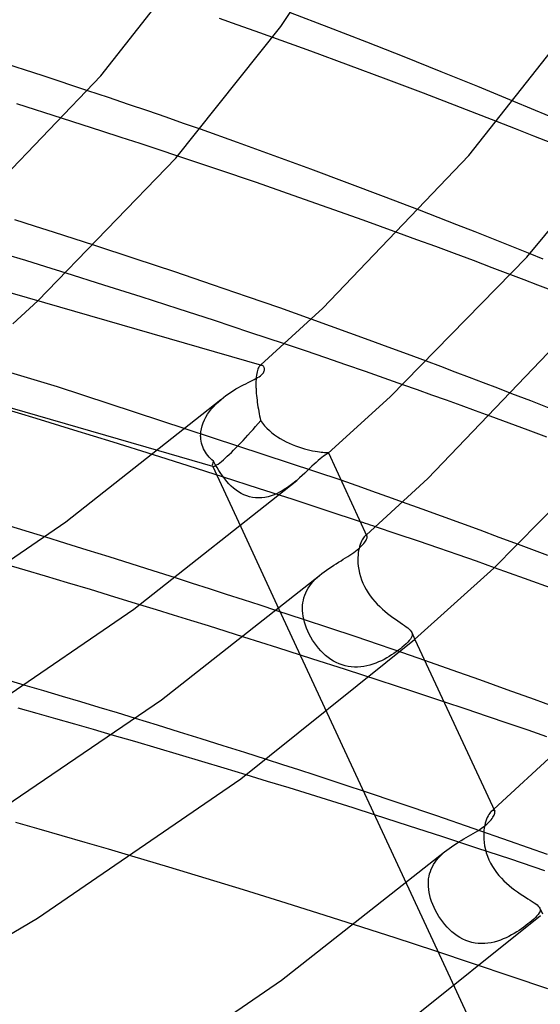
# Model space of a CAD drawing. Header units: millimetres. Extents: x -273 to 273, y -156 to 255.
# Tile 79 of 98: x 132 to 151, y 110 to 145. Entities that reach past the tile are written whole.
import ezdxf

# ---------------------------------------------------------------- set-up
doc = ezdxf.new("R2010")
doc.units = ezdxf.units.MM
doc.layers.add('HIDDEN', color=7, linetype='Continuous')
doc.layers.add('THICK', color=7, linetype='Continuous')

msp = doc.modelspace()

# ---------------------------------------------------------------- linework, layer by layer
at = {"layer": 'HIDDEN'}
for p, q in [((139.741, 145.177), (139.097, 145.405)), ((140.385, 144.949), (139.741, 145.177)), ((141.028, 144.719), (140.385, 144.949)), ((135.09, 142.55), (134.342, 142.8)), ((135.813, 142.305), (135.09, 142.55)), ((150.379, 142.144), (149.74, 142.411)), ((136.509, 142.068), (135.813, 142.305)), ((137.174, 141.839), (136.509, 142.068)), ((151.018, 141.876), (150.379, 142.144)), ((134.143, 141.569), (133.432, 141.798)), ((137.804, 141.619), (137.174, 141.839)), ((134.848, 141.341), (134.143, 141.569)), ((135.546, 141.113), (134.848, 141.341)), ((138.415, 141.404), (137.804, 141.619)), ((149.799, 141.418), (149.142, 141.676)), ((150.453, 141.16), (149.799, 141.418)), ((136.237, 140.887), (135.546, 141.113)), ((151.104, 140.901), (150.453, 141.16)), ((136.918, 140.662), (136.237, 140.887)), ((137.59, 140.438), (136.918, 140.662)), ((147.004, 138.216), (146.33, 138.477)), ((132.421, 137.901), (131.704, 138.13)), ((147.675, 137.955), (147.004, 138.216)), ((133.137, 137.671), (132.421, 137.901)), ((148.342, 137.693), (147.675, 137.955)), ((133.851, 137.44), (133.137, 137.671)), ((134.559, 137.21), (133.851, 137.44)), ((146.233, 137.413), (145.549, 137.663)), ((146.915, 137.161), (146.233, 137.413)), ((149.006, 137.431), (148.342, 137.693)), ((149.666, 137.168), (149.006, 137.431)), ((147.596, 136.909), (146.915, 137.161)), ((150.322, 136.904), (149.666, 137.168)), ((132.099, 136.658), (131.369, 136.883)), ((148.275, 136.655), (147.596, 136.909)), ((132.829, 136.432), (132.099, 136.658)), ((133.557, 136.205), (132.829, 136.432)), ((148.952, 136.4), (148.275, 136.655)), ((149.627, 136.144), (148.952, 136.4)), ((131.935, 134.643), (132.233, 134.92)), ((132.233, 134.92), (132.54, 135.207)), ((133.25, 132.088), (124.068, 134.873)), ((131.634, 134.367), (131.935, 134.643)), ((143.113, 134.291), (142.416, 134.542)), ((143.809, 134.039), (143.113, 134.291)), ((144.505, 133.786), (143.809, 134.039)), ((142.203, 133.39), (141.445, 133.646)), ((145.199, 133.531), (144.505, 133.786)), ((145.891, 133.275), (145.199, 133.531)), ((142.944, 133.138), (142.203, 133.39)), ((143.668, 132.89), (142.944, 133.138)), ((146.582, 133.018), (145.891, 133.275)), ((140.518, 132.804), (140.501, 132.773)), ((140.536, 132.829), (140.518, 132.804)), ((140.555, 132.849), (140.536, 132.829)), ((140.554, 132.848), (140.56, 132.854)), ((140.569, 132.86), (140.555, 132.849)), ((140.56, 132.854), (140.567, 132.86)), ((140.567, 132.86), (140.573, 132.865)), ((140.584, 132.867), (140.569, 132.86)), ((140.573, 132.865), (140.58, 132.871)), ((140.58, 132.871), (140.586, 132.877)), ((140.598, 132.872), (140.584, 132.867)), ((140.586, 132.877), (140.593, 132.883)), ((140.613, 132.874), (140.598, 132.872)), ((140.627, 132.872), (140.613, 132.874)), ((140.641, 132.868), (140.627, 132.872)), ((144.372, 132.646), (143.668, 132.89)), ((140.427, 132.444), (140.421, 132.365)), ((140.435, 132.516), (140.427, 132.444)), ((140.445, 132.581), (140.435, 132.516)), ((140.456, 132.639), (140.445, 132.581)), ((140.47, 132.69), (140.456, 132.639)), ((140.485, 132.735), (140.47, 132.69)), ((140.501, 132.773), (140.485, 132.735)), ((145.055, 132.407), (144.372, 132.646)), ((143.495, 128.715), (133.25, 132.088)), ((140.421, 132.365), (140.417, 132.279)), ((140.417, 132.279), (140.417, 132.188)), ((140.417, 132.188), (140.418, 132.091)), ((140.418, 132.091), (140.419, 132.077)), ((140.419, 132.077), (140.419, 132.063)), ((145.724, 132.171), (145.055, 132.407)), ((140.419, 132.063), (140.42, 132.048)), ((140.42, 132.048), (140.42, 132.034)), ((140.42, 132.034), (140.421, 132.02)), ((140.421, 132.02), (140.422, 132.005)), ((140.422, 132.005), (140.426, 131.931)), ((140.426, 131.931), (140.431, 131.854)), ((140.431, 131.854), (140.438, 131.775)), ((140.438, 131.775), (140.446, 131.696)), ((150.344, 131.583), (149.667, 131.845)), ((138.814, 131.294), (138.893, 131.385)), ((138.893, 131.385), (138.977, 131.473)), ((138.977, 131.473), (139.065, 131.557)), ((139.065, 131.557), (139.156, 131.637)), ((140.446, 131.696), (140.456, 131.616)), ((140.456, 131.616), (140.466, 131.534)), ((140.466, 131.534), (140.478, 131.452)), ((140.478, 131.452), (140.491, 131.37)), ((140.491, 131.37), (140.505, 131.287)), ((151.018, 131.32), (150.344, 131.583)), ((138.557, 130.898), (138.611, 131.001)), ((138.611, 131.001), (138.672, 131.102)), ((138.672, 131.102), (138.74, 131.199)), ((138.74, 131.199), (138.814, 131.294)), ((140.505, 131.287), (140.52, 131.204)), ((140.52, 131.204), (140.535, 131.121)), ((140.535, 131.121), (140.552, 131.039)), ((140.552, 131.039), (140.57, 130.958)), ((149.566, 130.785), (148.88, 131.037)), ((138.447, 130.579), (138.475, 130.686)), ((138.475, 130.686), (138.512, 130.793)), ((138.512, 130.793), (138.557, 130.898)), ((140.57, 130.958), (140.588, 130.877)), ((140.588, 130.877), (140.657, 130.779)), ((140.657, 130.779), (140.732, 130.685)), ((140.732, 130.685), (140.814, 130.596)), ((150.251, 130.532), (149.566, 130.785)), ((138.42, 130.346), (138.421, 130.361)), ((138.42, 130.332), (138.42, 130.346)), ((138.42, 130.317), (138.42, 130.332)), ((138.42, 130.302), (138.42, 130.317)), ((138.421, 130.288), (138.42, 130.302)), ((138.421, 130.361), (138.429, 130.47)), ((138.422, 130.273), (138.421, 130.288)), ((138.429, 130.47), (138.447, 130.579)), ((140.814, 130.596), (140.902, 130.512)), ((140.902, 130.512), (140.994, 130.433)), ((140.994, 130.433), (141.091, 130.359)), ((141.091, 130.359), (141.191, 130.289)), ((141.191, 130.289), (141.295, 130.224)), ((150.934, 130.278), (150.251, 130.532)), ((138.427, 130.2), (138.422, 130.273)), ((138.438, 130.129), (138.427, 130.2)), ((138.454, 130.058), (138.438, 130.129)), ((138.474, 129.989), (138.454, 130.058)), ((138.498, 129.921), (138.474, 129.989)), ((141.295, 130.224), (141.401, 130.163)), ((141.401, 130.163), (141.51, 130.106)), ((141.51, 130.106), (141.62, 130.054)), ((141.62, 130.054), (141.73, 130.006)), ((141.73, 130.006), (141.841, 129.962)), ((141.841, 129.962), (141.952, 129.923)), ((137.974, 129.234), (136.714, 129.632)), ((138.863, 129.218), (136.904, 129.784)), ((138.527, 129.855), (138.498, 129.921)), ((138.56, 129.791), (138.527, 129.855)), ((138.596, 129.729), (138.56, 129.791)), ((138.636, 129.669), (138.596, 129.729)), ((138.68, 129.611), (138.636, 129.669)), ((138.727, 129.556), (138.68, 129.611)), ((141.952, 129.923), (142.061, 129.887)), ((142.061, 129.887), (142.167, 129.856)), ((142.167, 129.856), (142.27, 129.828)), ((142.27, 129.828), (142.37, 129.804)), ((142.37, 129.804), (142.465, 129.784)), ((142.465, 129.784), (142.554, 129.767)), ((142.554, 129.767), (142.637, 129.754)), ((142.637, 129.754), (142.712, 129.743)), ((142.712, 129.743), (142.78, 129.735)), ((142.78, 129.735), (142.84, 129.729)), ((142.84, 129.729), (142.892, 129.725)), ((142.892, 129.725), (142.936, 129.722)), ((142.936, 129.722), (142.971, 129.719)), ((142.971, 129.719), (142.999, 129.717)), ((142.999, 129.717), (143.018, 129.715)), ((143.018, 129.715), (143.03, 129.711)), ((143.03, 129.699), (143.028, 129.697)), ((143.03, 129.711), (143.035, 129.707)), ((143.032, 129.701), (143.03, 129.699)), ((143.033, 129.703), (143.032, 129.701)), ((143.034, 129.704), (143.033, 129.703)), ((143.035, 129.706), (143.034, 129.704)), ((143.035, 129.707), (143.035, 129.706)), ((139.242, 128.829), (137.974, 129.234)), ((138.777, 129.502), (138.727, 129.556)), ((138.83, 129.451), (138.777, 129.502)), ((138.885, 129.402), (138.83, 129.451)), ((138.844, 129.234), (139.866, 127.032)), ((138.948, 129.285), (138.885, 129.402)), ((139.013, 129.172), (138.948, 129.285)), ((139.079, 129.063), (139.013, 129.172)), ((139.148, 128.958), (139.079, 129.063)), ((139.219, 128.858), (139.148, 128.958)), ((139.291, 128.763), (139.219, 128.858)), ((140.508, 128.422), (139.242, 128.829)), ((139.366, 128.672), (139.291, 128.763)), ((139.444, 128.585), (139.366, 128.672)), ((139.526, 128.504), (139.444, 128.585)), ((141.702, 128.559), (141.604, 128.487)), ((141.797, 128.634), (141.702, 128.559)), ((141.889, 128.711), (141.797, 128.634)), ((139.61, 128.428), (139.526, 128.504)), ((139.699, 128.358), (139.61, 128.428)), ((139.79, 128.295), (139.699, 128.358)), ((139.885, 128.238), (139.79, 128.295)), ((139.983, 128.19), (139.885, 128.238)), ((140.084, 128.15), (139.983, 128.19)), ((141.761, 128.016), (140.508, 128.422)), ((140.966, 128.153), (140.854, 128.121)), ((141.077, 128.193), (140.966, 128.153)), ((141.186, 128.24), (141.077, 128.193)), ((141.294, 128.294), (141.186, 128.24)), ((141.4, 128.354), (141.294, 128.294)), ((141.503, 128.418), (141.4, 128.354)), ((141.604, 128.487), (141.503, 128.418)), ((140.189, 128.118), (140.084, 128.15)), ((140.296, 128.095), (140.189, 128.118)), ((140.406, 128.081), (140.296, 128.095)), ((140.516, 128.077), (140.406, 128.081)), ((140.628, 128.082), (140.516, 128.077)), ((140.741, 128.097), (140.628, 128.082)), ((140.854, 128.121), (140.741, 128.097)), ((142.992, 127.612), (141.761, 128.016)), ((146.418, 127.676), (145.717, 127.928)), ((144.19, 127.216), (142.992, 127.612)), ((147.118, 127.422), (146.418, 127.676)), ((147.816, 127.166), (147.118, 127.422)), ((148.514, 126.91), (147.816, 127.166)), ((144.388, 126.725), (144.399, 126.735)), ((144.399, 126.735), (144.409, 126.744)), ((145.524, 126.77), (144.735, 127.035)), ((146.287, 126.511), (145.524, 126.77)), ((149.21, 126.652), (148.514, 126.91)), ((133.552, 126.431), (132.793, 126.666)), ((134.325, 126.19), (133.552, 126.431)), ((144.18, 126.392), (144.16, 126.325)), ((144.202, 126.453), (144.18, 126.392)), ((144.226, 126.508), (144.202, 126.453)), ((144.25, 126.557), (144.226, 126.508)), ((144.274, 126.599), (144.25, 126.557)), ((144.299, 126.635), (144.274, 126.599)), ((144.323, 126.665), (144.299, 126.635)), ((144.345, 126.687), (144.323, 126.665)), ((144.365, 126.703), (144.345, 126.687)), ((144.345, 126.687), (144.356, 126.697)), ((144.356, 126.697), (144.367, 126.706)), ((144.383, 126.713), (144.365, 126.703)), ((144.367, 126.706), (144.377, 126.716)), ((144.377, 126.716), (144.388, 126.725)), ((144.399, 126.717), (144.383, 126.713)), ((144.412, 126.716), (144.399, 126.717)), ((144.423, 126.71), (144.412, 126.716)), ((144.43, 126.7), (144.423, 126.71)), ((147.02, 126.26), (146.287, 126.511)), ((149.903, 126.393), (149.21, 126.652)), ((135.11, 125.944), (134.325, 126.19)), ((144.114, 126.097), (144.106, 126.013)), ((144.127, 126.178), (144.114, 126.097)), ((144.142, 126.254), (144.127, 126.178)), ((144.16, 126.325), (144.142, 126.254)), ((147.719, 126.018), (147.02, 126.26)), ((148.383, 125.786), (147.719, 126.018)), ((132.074, 125.467), (131.385, 125.668)), ((135.904, 125.693), (135.11, 125.944)), ((136.705, 125.44), (135.904, 125.693)), ((144.1, 125.924), (144.099, 125.833)), ((144.099, 125.833), (144.104, 125.72)), ((144.106, 126.013), (144.1, 125.924)), ((144.104, 125.72), (144.115, 125.604)), ((149.037, 125.555), (148.383, 125.786)), ((132.817, 125.248), (132.074, 125.467)), ((137.51, 125.184), (136.705, 125.44)), ((144.115, 125.604), (144.133, 125.484)), ((144.133, 125.484), (144.159, 125.362)), ((144.159, 125.362), (144.193, 125.24)), ((133.608, 125.012), (132.817, 125.248)), ((134.443, 124.761), (133.608, 125.012)), ((142.363, 124.901), (142.424, 124.981)), ((142.424, 124.981), (142.49, 125.059)), ((142.49, 125.059), (142.561, 125.134)), ((142.561, 125.134), (142.637, 125.207)), ((142.637, 125.207), (142.718, 125.278)), ((144.193, 125.24), (144.234, 125.118)), ((144.234, 125.118), (144.283, 124.998)), ((144.283, 124.998), (144.339, 124.878)), ((135.316, 124.495), (134.443, 124.761)), ((142.182, 124.56), (142.218, 124.647)), ((142.218, 124.647), (142.26, 124.733)), ((142.26, 124.733), (142.308, 124.818)), ((142.308, 124.818), (142.363, 124.901)), ((144.339, 124.878), (144.403, 124.761)), ((144.403, 124.761), (144.474, 124.647)), ((144.474, 124.647), (144.55, 124.537)), ((136.223, 124.217), (135.316, 124.495)), ((142.105, 124.196), (142.115, 124.288)), ((142.115, 124.288), (142.131, 124.38)), ((142.131, 124.38), (142.154, 124.47)), ((142.154, 124.47), (142.182, 124.56)), ((144.55, 124.537), (144.631, 124.432)), ((144.631, 124.432), (144.715, 124.332)), ((144.715, 124.332), (144.803, 124.237)), ((144.803, 124.237), (144.893, 124.147)), ((142.142, 123.681), (141.175, 123.999)), ((141.247, 124.057), (142.981, 120.318)), ((142.101, 124.102), (142.105, 124.196)), ((142.103, 124.002), (142.101, 124.102)), ((142.112, 123.9), (142.103, 124.002)), ((142.126, 123.797), (142.112, 123.9)), ((144.893, 124.147), (144.985, 124.061)), ((144.985, 124.061), (145.079, 123.98)), ((145.079, 123.98), (145.174, 123.902)), ((145.174, 123.902), (145.269, 123.829)), ((142.147, 123.693), (142.126, 123.797)), ((143.086, 123.368), (142.142, 123.681)), ((142.174, 123.587), (142.147, 123.693)), ((142.207, 123.479), (142.174, 123.587)), ((145.269, 123.829), (145.364, 123.759)), ((145.364, 123.759), (145.456, 123.693)), ((145.456, 123.693), (145.545, 123.631)), ((145.545, 123.631), (145.629, 123.573)), ((145.629, 123.573), (145.709, 123.519)), ((142.247, 123.371), (142.207, 123.479)), ((142.293, 123.262), (142.247, 123.371)), ((142.344, 123.153), (142.293, 123.262)), ((144, 123.062), (143.086, 123.368)), ((145.709, 123.519), (145.783, 123.468)), ((145.783, 123.468), (145.848, 123.42)), ((145.848, 123.42), (145.906, 123.375)), ((145.906, 123.375), (145.955, 123.332)), ((145.955, 123.332), (145.995, 123.291)), ((145.995, 123.291), (146.027, 123.251)), ((146.027, 123.251), (146.048, 123.211)), ((146.046, 123.216), (146.164, 122.963)), ((146.048, 123.211), (146.062, 123.166)), ((146.062, 123.166), (146.063, 123.12)), ((141.205, 122.656), (139.982, 123.044)), ((142.401, 123.045), (142.344, 123.153)), ((142.463, 122.94), (142.401, 123.045)), ((142.53, 122.838), (142.463, 122.94)), ((142.602, 122.739), (142.53, 122.838)), ((144.881, 122.764), (144, 123.062)), ((145.902, 122.859), (145.84, 122.797)), ((145.956, 122.917), (145.902, 122.859)), ((145.999, 122.972), (145.956, 122.917)), ((146.032, 123.024), (145.999, 122.972)), ((146.053, 123.073), (146.032, 123.024)), ((146.063, 123.12), (146.053, 123.073)), ((142.434, 122.263), (141.205, 122.656)), ((142.678, 122.643), (142.602, 122.739)), ((142.759, 122.551), (142.678, 122.643)), ((142.844, 122.465), (142.759, 122.551)), ((142.933, 122.384), (142.844, 122.465)), ((145.721, 122.477), (144.881, 122.764)), ((145.404, 122.456), (145.32, 122.4)), ((145.486, 122.513), (145.404, 122.456)), ((145.564, 122.569), (145.486, 122.513)), ((145.637, 122.625), (145.564, 122.569)), ((145.705, 122.68), (145.637, 122.625)), ((145.767, 122.733), (145.705, 122.68)), ((146.517, 122.201), (145.721, 122.477)), ((145.84, 122.797), (145.767, 122.733)), ((143.657, 121.869), (142.434, 122.263)), ((143.025, 122.31), (142.933, 122.384)), ((143.12, 122.241), (143.025, 122.31)), ((143.218, 122.18), (143.12, 122.241)), ((143.32, 122.126), (143.218, 122.18)), ((143.424, 122.079), (143.32, 122.126)), ((144.749, 122.105), (144.644, 122.067)), ((144.851, 122.147), (144.749, 122.105)), ((144.95, 122.192), (144.851, 122.147)), ((145.047, 122.241), (144.95, 122.192)), ((145.141, 122.292), (145.047, 122.241)), ((145.232, 122.345), (145.141, 122.292)), ((145.32, 122.4), (145.232, 122.345)), ((143.531, 122.039), (143.424, 122.079)), ((143.64, 122.008), (143.531, 122.039)), ((143.751, 121.984), (143.64, 122.008)), ((144.868, 121.475), (143.657, 121.869)), ((143.864, 121.968), (143.751, 121.984)), ((143.977, 121.961), (143.864, 121.968)), ((144.09, 121.961), (143.977, 121.961)), ((144.203, 121.969), (144.09, 121.961)), ((144.315, 121.984), (144.203, 121.969)), ((144.427, 122.006), (144.315, 121.984)), ((144.537, 122.034), (144.427, 122.006)), ((144.644, 122.067), (144.537, 122.034)), ((132.085, 121.297), (131.246, 121.543)), ((146.056, 121.086), (144.868, 121.475)), ((147.212, 120.703), (146.056, 121.086)), ((136.861, 119.859), (136.069, 120.103)), ((137.652, 119.614), (136.861, 119.859)), ((138.441, 119.368), (137.652, 119.614)), ((136.041, 119.268), (135.228, 119.506)), ((136.852, 119.03), (136.041, 119.268)), ((139.229, 119.12), (138.441, 119.368)), ((137.659, 118.791), (136.852, 119.03)), ((140.014, 118.871), (139.229, 119.12)), ((138.463, 118.551), (137.659, 118.791)), ((139.265, 118.309), (138.463, 118.551)), ((140.798, 118.62), (140.014, 118.871)), ((140.062, 118.067), (139.265, 118.309)), ((145.629, 117.031), (144.3, 117.476)), ((146.953, 116.582), (145.629, 117.031)), ((148.95, 116.763), (148.922, 116.741)), ((148.937, 116.754), (148.952, 116.768)), ((148.976, 116.776), (148.95, 116.763)), ((148.952, 116.768), (148.967, 116.781)), ((148.967, 116.781), (148.983, 116.795)), ((148.999, 116.782), (148.976, 116.776)), ((148.983, 116.795), (148.998, 116.808)), ((148.998, 116.808), (149.013, 116.822)), ((149.018, 116.78), (148.999, 116.782)), ((149.033, 116.771), (149.018, 116.78)), ((149.044, 116.755), (149.033, 116.771)), ((145.935, 116.225), (144.696, 116.623)), ((148.271, 116.13), (146.953, 116.582)), ((148.751, 116.462), (148.726, 116.392)), ((148.778, 116.527), (148.751, 116.462)), ((148.806, 116.584), (148.778, 116.527)), ((148.835, 116.634), (148.806, 116.584)), ((148.864, 116.677), (148.835, 116.634)), ((148.893, 116.713), (148.864, 116.677)), ((148.922, 116.741), (148.893, 116.713)), ((148.922, 116.741), (148.937, 116.754)), ((132.588, 116.104), (131.743, 116.345)), ((133.421, 115.865), (132.588, 116.104)), ((147.17, 115.824), (145.935, 116.225)), ((149.583, 115.673), (148.271, 116.13)), ((148.657, 116.056), (148.65, 115.96)), ((148.669, 116.147), (148.657, 116.056)), ((148.685, 116.234), (148.669, 116.147)), ((148.704, 116.316), (148.685, 116.234)), ((148.726, 116.392), (148.704, 116.316)), ((134.251, 115.624), (133.421, 115.865)), ((148.401, 115.42), (147.17, 115.824)), ((148.65, 115.96), (148.647, 115.861)), ((148.647, 115.861), (148.65, 115.743)), ((148.65, 115.743), (148.661, 115.622)), ((135.087, 115.379), (134.251, 115.624)), ((135.929, 115.13), (135.087, 115.379)), ((149.628, 115.012), (148.401, 115.42)), ((148.661, 115.622), (148.68, 115.497)), ((148.68, 115.497), (148.706, 115.372)), ((148.706, 115.372), (148.741, 115.247)), ((150.957, 115.185), (149.583, 115.673)), ((146.889, 114.907), (146.947, 114.986)), ((146.947, 114.986), (147.011, 115.063)), ((147.011, 115.063), (147.081, 115.138)), ((147.081, 115.138), (147.155, 115.209)), ((147.155, 115.209), (147.234, 115.279)), ((148.741, 115.247), (148.784, 115.122)), ((148.784, 115.122), (148.835, 114.998)), ((148.835, 114.998), (148.895, 114.876)), ((150.85, 114.601), (149.628, 115.012)), ((146.719, 114.574), (146.752, 114.66)), ((146.752, 114.66), (146.791, 114.744)), ((146.791, 114.744), (146.837, 114.827)), ((146.837, 114.827), (146.889, 114.907)), ((148.895, 114.876), (148.962, 114.757)), ((148.962, 114.757), (149.036, 114.642)), ((149.036, 114.642), (149.115, 114.533)), ((146.65, 114.22), (146.658, 114.31)), ((146.658, 114.31), (146.672, 114.399)), ((146.672, 114.399), (146.693, 114.487)), ((146.693, 114.487), (146.719, 114.574)), ((149.115, 114.533), (149.198, 114.43)), ((149.198, 114.43), (149.286, 114.331)), ((149.286, 114.331), (149.377, 114.237)), ((145.852, 114.13), (147.588, 110.389)), ((146.647, 114.129), (146.65, 114.22)), ((146.651, 114.026), (146.647, 114.129)), ((146.661, 113.922), (146.651, 114.026)), ((146.677, 113.817), (146.661, 113.922)), ((149.377, 114.237), (149.47, 114.149)), ((149.47, 114.149), (149.567, 114.064)), ((149.567, 114.064), (149.665, 113.984)), ((149.665, 113.984), (149.764, 113.907)), ((146.7, 113.709), (146.677, 113.817)), ((146.73, 113.6), (146.7, 113.709)), ((146.766, 113.489), (146.73, 113.6)), ((149.764, 113.907), (149.864, 113.835)), ((149.864, 113.835), (149.962, 113.767)), ((149.962, 113.767), (150.059, 113.703)), ((150.059, 113.703), (150.152, 113.643)), ((150.152, 113.643), (150.241, 113.587)), ((150.241, 113.587), (150.324, 113.536)), ((146.808, 113.378), (146.766, 113.489)), ((146.855, 113.268), (146.808, 113.378)), ((146.908, 113.16), (146.855, 113.268)), ((150.324, 113.536), (150.4, 113.488)), ((150.4, 113.488), (150.468, 113.443)), ((150.468, 113.443), (150.528, 113.4)), ((150.528, 113.4), (150.579, 113.36)), ((150.579, 113.36), (150.62, 113.321)), ((150.62, 113.321), (150.651, 113.283)), ((150.651, 113.283), (150.672, 113.246)), ((150.67, 113.25), (150.768, 113.04)), ((150.672, 113.246), (150.684, 113.205)), ((150.684, 113.205), (150.684, 113.162)), ((146.966, 113.053), (146.908, 113.16)), ((147.028, 112.948), (146.966, 113.053)), ((147.096, 112.846), (147.028, 112.948)), ((147.168, 112.747), (147.096, 112.846)), ((150.455, 112.85), (150.382, 112.786)), ((150.518, 112.911), (150.455, 112.85)), ((150.572, 112.968), (150.518, 112.911)), ((150.616, 113.022), (150.572, 112.968)), ((150.65, 113.071), (150.616, 113.022)), ((150.672, 113.118), (150.65, 113.071)), ((150.684, 113.162), (150.672, 113.118)), ((145.445, 112.168), (143.984, 112.639)), ((147.244, 112.651), (147.168, 112.747)), ((147.325, 112.56), (147.244, 112.651)), ((147.41, 112.473), (147.325, 112.56)), ((150.014, 112.5), (149.929, 112.442)), ((150.095, 112.558), (150.014, 112.5)), ((150.173, 112.616), (150.095, 112.558)), ((150.247, 112.674), (150.173, 112.616)), ((150.318, 112.731), (150.247, 112.674)), ((150.382, 112.786), (150.318, 112.731)), ((146.88, 111.7), (145.445, 112.168)), ((147.499, 112.392), (147.41, 112.473)), ((147.592, 112.316), (147.499, 112.392)), ((147.689, 112.246), (147.592, 112.316)), ((147.789, 112.183), (147.689, 112.246)), ((147.893, 112.128), (147.789, 112.183)), ((149.459, 112.176), (149.356, 112.131)), ((149.559, 112.225), (149.459, 112.176)), ((149.656, 112.276), (149.559, 112.225)), ((149.75, 112.33), (149.656, 112.276)), ((149.841, 112.385), (149.75, 112.33)), ((149.929, 112.442), (149.841, 112.385)), ((148, 112.08), (147.893, 112.128)), ((148.11, 112.04), (148, 112.08)), ((148.223, 112.008), (148.11, 112.04)), ((148.336, 111.986), (148.223, 112.008)), ((148.452, 111.971), (148.336, 111.986)), ((148.568, 111.966), (148.452, 111.971)), ((148.685, 111.968), (148.568, 111.966)), ((148.8, 111.979), (148.685, 111.968)), ((148.915, 111.997), (148.8, 111.979)), ((149.028, 112.021), (148.915, 111.997)), ((149.14, 112.053), (149.028, 112.021)), ((149.249, 112.089), (149.14, 112.053)), ((149.356, 112.131), (149.249, 112.089)), ((148.281, 111.237), (146.88, 111.7)), ((149.644, 110.781), (148.281, 111.237)), ((150.96, 110.335), (149.644, 110.781))]:
    msp.add_line(p, q, dxfattribs=at)
for start_param, end_param in [(-2.503067, -1.484424), (2.761475, 3.090804), (3.090804, 3.19131), (-3.091875, -2.503067)]:
    msp.add_ellipse((140.281, 130.891), major_axis=(1.429, 1.667), ratio=0.110935, start_param=start_param, end_param=end_param, dxfattribs=at)
at = {"layer": 'THICK'}
for p, q in [((141.319, 145.119), (144.139, 149.429)), ((134.813, 143.342), (138.293, 147.765)), ((143.053, 145.086), (141.671, 145.615)), ((148.115, 140.456), (151.95, 145.329)), ((137.519, 140.356), (141.319, 145.119)), ((144.422, 144.555), (143.053, 145.086)), ((142.398, 144.223), (141.028, 144.719)), ((145.776, 144.021), (144.422, 144.555)), ((143.762, 143.722), (142.398, 144.223)), ((132.728, 143.334), (131.053, 143.88)), ((147.115, 143.486), (145.776, 144.021)), ((145.121, 143.217), (143.762, 143.722)), ((148.436, 142.949), (147.115, 143.486)), ((130.007, 138.321), (134.813, 143.342)), ((134.342, 142.8), (132.728, 143.334)), ((146.471, 142.706), (145.121, 143.217)), ((149.74, 142.411), (148.436, 142.949)), ((147.812, 142.193), (146.471, 142.706)), ((133.432, 141.798), (131.773, 142.325)), ((149.142, 141.676), (147.812, 142.193)), ((139.747, 140.929), (138.415, 141.404)), ((150.208, 136.777), (154.222, 141.657)), ((141.076, 140.448), (139.747, 140.929)), ((132.54, 135.207), (137.519, 140.356)), ((139.044, 139.95), (137.59, 140.438)), ((142.4, 139.961), (141.076, 140.448)), ((142.833, 134.94), (148.115, 140.456)), ((140.438, 139.475), (139.044, 139.95)), ((143.719, 139.47), (142.4, 139.961)), ((141.763, 139.015), (140.438, 139.475)), ((145.029, 138.975), (143.719, 139.47)), ((143.03, 138.569), (141.763, 139.015)), ((146.33, 138.477), (145.029, 138.975)), ((144.291, 138.119), (143.03, 138.569)), ((145.549, 137.663), (144.291, 138.119)), ((136.05, 136.722), (134.559, 137.21)), ((137.487, 136.246), (136.05, 136.722)), ((145.267, 131.732), (150.208, 136.777)), ((150.797, 136.713), (150.322, 136.904)), ((134.922, 135.775), (133.557, 136.205)), ((138.849, 135.787), (137.487, 136.246)), ((150.115, 135.958), (149.627, 136.144)), ((140.634, 132.87), (130.235, 135.872)), ((136.274, 135.344), (134.922, 135.775)), ((140.117, 135.353), (138.849, 135.787)), ((150.601, 135.772), (150.115, 135.958)), ((151.086, 135.585), (150.601, 135.772)), ((137.608, 134.914), (136.274, 135.344)), ((141.278, 134.946), (140.117, 135.353)), ((138.917, 134.486), (137.608, 134.914)), ((140.593, 132.883), (142.833, 134.94)), ((142.416, 134.542), (141.278, 134.946)), ((140.198, 134.063), (138.917, 134.486)), ((146.625, 128.784), (152.062, 134.47)), ((141.445, 133.646), (140.198, 134.063)), ((140.657, 132.86), (140.641, 132.868)), ((140.673, 132.848), (140.657, 132.86)), ((140.687, 132.833), (140.673, 132.848)), ((140.699, 132.816), (140.687, 132.833)), ((140.709, 132.796), (140.699, 132.816)), ((140.717, 132.775), (140.709, 132.796)), ((147.099, 132.824), (146.582, 133.018)), ((147.616, 132.629), (147.099, 132.824)), ((140.416, 132.392), (140.475, 132.425)), ((140.475, 132.425), (140.53, 132.458)), ((140.53, 132.458), (140.579, 132.491)), ((140.579, 132.491), (140.621, 132.525)), ((140.621, 132.525), (140.66, 132.562)), ((140.66, 132.562), (140.688, 132.598)), ((140.688, 132.598), (140.707, 132.633)), ((140.707, 132.633), (140.719, 132.666)), ((140.723, 132.752), (140.717, 132.775)), ((140.719, 132.666), (140.725, 132.697)), ((140.726, 132.726), (140.723, 132.752)), ((140.725, 132.697), (140.726, 132.726)), ((148.131, 132.434), (147.616, 132.629)), ((148.644, 132.238), (148.131, 132.434)), ((139.696, 132.016), (139.787, 132.068)), ((139.787, 132.068), (139.877, 132.117)), ((139.877, 132.117), (139.964, 132.163)), ((139.964, 132.163), (140.049, 132.207)), ((140.049, 132.207), (140.131, 132.248)), ((140.131, 132.248), (140.21, 132.287)), ((140.21, 132.287), (140.284, 132.324)), ((140.284, 132.324), (140.353, 132.359)), ((140.353, 132.359), (140.416, 132.392)), ((146.251, 131.985), (145.724, 132.171)), ((149.156, 132.042), (148.644, 132.238)), ((136.904, 129.784), (129.009, 132.063)), ((139.243, 131.708), (139.332, 131.776)), ((139.332, 131.776), (139.422, 131.84)), ((139.422, 131.84), (139.513, 131.902)), ((139.513, 131.902), (139.604, 131.96)), ((139.604, 131.96), (139.696, 132.016)), ((143.028, 129.697), (145.267, 131.732)), ((146.778, 131.797), (146.251, 131.985)), ((147.304, 131.608), (146.778, 131.797)), ((149.667, 131.845), (149.156, 132.042)), ((133.551, 127.217), (139.152, 131.634)), ((139.156, 131.637), (139.243, 131.708)), ((147.83, 131.418), (147.304, 131.608)), ((148.356, 131.228), (147.83, 131.418)), ((132.478, 130.947), (131.198, 131.335)), ((148.88, 131.037), (148.356, 131.228)), ((133.836, 130.53), (132.478, 130.947)), ((149.019, 125.538), (154.086, 130.711)), ((135.253, 130.09), (133.836, 130.53)), ((136.714, 129.632), (135.253, 130.09)), ((142.862, 129.584), (142.803, 129.54)), ((142.913, 129.62), (142.862, 129.584)), ((142.955, 129.648), (142.913, 129.62)), ((142.988, 129.669), (142.955, 129.648)), ((143.013, 129.685), (142.988, 129.669)), ((143.028, 129.697), (143.013, 129.685)), ((143.034, 129.708), (144.43, 126.7)), ((142.44, 129.221), (142.357, 129.142)), ((142.519, 129.295), (142.44, 129.221)), ((142.593, 129.363), (142.519, 129.295)), ((142.663, 129.425), (142.593, 129.363)), ((142.736, 129.487), (142.663, 129.425)), ((142.803, 129.54), (142.736, 129.487)), ((142.088, 128.888), (141.992, 128.8)), ((142.181, 128.975), (142.088, 128.888)), ((142.271, 129.06), (142.181, 128.975)), ((142.357, 129.142), (142.271, 129.06)), ((136.009, 124.059), (141.892, 128.713)), ((141.992, 128.8), (141.892, 128.713)), ((143.87, 128.584), (143.495, 128.715)), ((144.24, 128.454), (143.87, 128.584)), ((144.409, 126.744), (146.625, 128.784)), ((144.609, 128.323), (144.24, 128.454)), ((144.978, 128.192), (144.609, 128.323)), ((145.348, 128.06), (144.978, 128.192)), ((145.717, 127.928), (145.348, 128.06)), ((127.035, 122.769), (133.551, 127.217)), ((132.793, 126.666), (131.252, 127.139)), ((144.282, 127.186), (144.19, 127.216)), ((144.373, 127.155), (144.282, 127.186)), ((144.464, 127.125), (144.373, 127.155)), ((144.554, 127.095), (144.464, 127.125)), ((144.645, 127.065), (144.554, 127.095)), ((139.866, 127.032), (141.247, 124.057)), ((144.735, 127.035), (144.645, 127.065)), ((144.237, 126.344), (144.279, 126.389)), ((144.279, 126.389), (144.316, 126.432)), ((144.316, 126.432), (144.347, 126.473)), ((144.347, 126.473), (144.374, 126.512)), ((144.374, 126.512), (144.395, 126.548)), ((144.395, 126.548), (144.411, 126.582)), ((144.411, 126.582), (144.424, 126.612)), ((144.424, 126.612), (144.431, 126.64)), ((144.434, 126.684), (144.43, 126.7)), ((144.431, 126.64), (144.435, 126.664)), ((144.435, 126.664), (144.434, 126.684)), ((150.966, 125.993), (149.903, 126.393)), ((143.812, 126.009), (143.885, 126.058)), ((143.885, 126.058), (143.954, 126.107)), ((143.954, 126.107), (144.019, 126.155)), ((144.019, 126.155), (144.079, 126.203)), ((144.079, 126.203), (144.136, 126.25)), ((144.136, 126.25), (144.189, 126.298)), ((144.189, 126.298), (144.237, 126.344)), ((143.232, 125.645), (143.319, 125.7)), ((143.319, 125.7), (143.406, 125.754)), ((143.406, 125.754), (143.492, 125.806)), ((143.492, 125.806), (143.575, 125.858)), ((143.575, 125.858), (143.657, 125.909)), ((143.657, 125.909), (143.736, 125.959)), ((143.736, 125.959), (143.812, 126.009)), ((142.719, 125.278), (142.8, 125.345)), ((142.8, 125.345), (142.883, 125.409)), ((142.883, 125.409), (142.969, 125.471)), ((142.969, 125.471), (143.056, 125.53)), ((143.056, 125.53), (143.143, 125.588)), ((143.143, 125.588), (143.232, 125.645)), ((146.152, 122.953), (149.019, 125.538)), ((150.118, 125.169), (149.037, 125.555)), ((137.006, 120.782), (142.719, 125.278)), ((138.127, 124.986), (137.51, 125.184)), ((138.743, 124.788), (138.127, 124.986)), ((151.197, 124.78), (150.118, 125.169)), ((139.357, 124.59), (138.743, 124.788)), ((139.968, 124.393), (139.357, 124.59)), ((140.574, 124.195), (139.968, 124.393)), ((129.18, 119.393), (136.009, 124.059)), ((136.827, 124.031), (136.223, 124.217)), ((137.442, 123.84), (136.827, 124.031)), ((141.175, 123.999), (140.574, 124.195)), ((138.066, 123.646), (137.442, 123.84)), ((138.699, 123.448), (138.066, 123.646)), ((139.338, 123.247), (138.699, 123.448)), ((139.982, 123.044), (139.338, 123.247)), ((139.871, 117.925), (146.152, 122.953)), ((146.164, 122.963), (149.044, 116.756)), ((147.513, 121.851), (146.517, 122.201)), ((148.503, 121.499), (147.513, 121.851)), ((149.492, 121.143), (148.503, 121.499)), ((132.755, 121.1), (132.085, 121.297)), ((133.423, 120.902), (132.755, 121.1)), ((150.478, 120.785), (149.492, 121.143)), ((130.375, 116.259), (137.006, 120.782)), ((134.088, 120.703), (133.423, 120.902)), ((134.751, 120.504), (134.088, 120.703)), ((148.01, 120.436), (147.212, 120.703)), ((151.462, 120.424), (150.478, 120.785)), ((132.512, 120.284), (131.829, 120.477)), ((135.411, 120.303), (134.751, 120.504)), ((148.785, 120.176), (148.01, 120.436)), ((133.193, 120.091), (132.512, 120.284)), ((133.873, 119.897), (133.193, 120.091)), ((136.069, 120.103), (135.411, 120.303)), ((142.981, 120.318), (145.852, 114.13)), ((149.532, 119.922), (148.785, 120.176)), ((134.551, 119.702), (133.873, 119.897)), ((135.228, 119.506), (134.551, 119.702)), ((150.249, 119.675), (149.532, 119.922)), ((150.932, 119.438), (150.249, 119.675)), ((149.013, 116.822), (151.311, 118.94)), ((141.384, 118.431), (140.798, 118.62)), ((141.97, 118.242), (141.384, 118.431)), ((142.554, 118.052), (141.97, 118.242)), ((132.521, 112.883), (139.871, 117.925)), ((140.838, 117.83), (140.062, 118.067)), ((141.613, 117.591), (140.838, 117.83)), ((143.137, 117.861), (142.554, 118.052)), ((143.719, 117.669), (143.137, 117.861)), ((142.386, 117.351), (141.613, 117.591)), ((144.3, 117.476), (143.719, 117.669)), ((143.158, 117.109), (142.386, 117.351)), ((143.928, 116.867), (143.158, 117.109)), ((144.696, 116.623), (143.928, 116.867)), ((148.867, 116.39), (148.911, 116.439)), ((148.911, 116.439), (148.949, 116.486)), ((148.949, 116.486), (148.98, 116.531)), ((148.98, 116.531), (149.005, 116.573)), ((149.005, 116.573), (149.025, 116.613)), ((149.025, 116.613), (149.039, 116.649)), ((149.039, 116.649), (149.047, 116.682)), ((149.05, 116.735), (149.044, 116.755)), ((149.047, 116.682), (149.051, 116.711)), ((149.051, 116.711), (149.05, 116.735)), ((148.43, 116.047), (148.504, 116.095)), ((148.504, 116.095), (148.574, 116.144)), ((148.574, 116.144), (148.64, 116.192)), ((148.64, 116.192), (148.701, 116.239)), ((148.701, 116.239), (148.758, 116.287)), ((148.758, 116.287), (148.816, 116.339)), ((148.816, 116.339), (148.867, 116.39)), ((147.748, 115.64), (147.838, 115.694)), ((147.838, 115.694), (147.928, 115.747)), ((147.928, 115.747), (148.016, 115.799)), ((148.016, 115.799), (148.103, 115.849)), ((148.103, 115.849), (148.188, 115.899)), ((148.188, 115.899), (148.272, 115.949)), ((148.272, 115.949), (148.352, 115.998)), ((148.352, 115.998), (148.43, 116.047)), ((147.234, 115.279), (147.313, 115.344)), ((147.313, 115.344), (147.396, 115.407)), ((147.396, 115.407), (147.482, 115.468)), ((147.482, 115.468), (147.57, 115.527)), ((147.57, 115.527), (147.659, 115.584)), ((147.659, 115.584), (147.748, 115.64)), ((137.271, 114.728), (135.929, 115.13)), ((141.341, 110.641), (147.234, 115.279)), ((138.619, 114.319), (137.271, 114.728)), ((139.969, 113.904), (138.619, 114.319)), ((141.316, 113.484), (139.969, 113.904)), ((142.656, 113.062), (141.316, 113.484)), ((124.92, 108.383), (132.521, 112.883)), ((143.984, 112.639), (142.656, 113.062)), ((144.223, 107.797), (150.699, 112.98)), ((134.501, 105.975), (141.341, 110.641)), ((147.588, 110.389), (150.458, 104.204))]:
    msp.add_line(p, q, dxfattribs=at)

doc.saveas('drawing.dxf')
